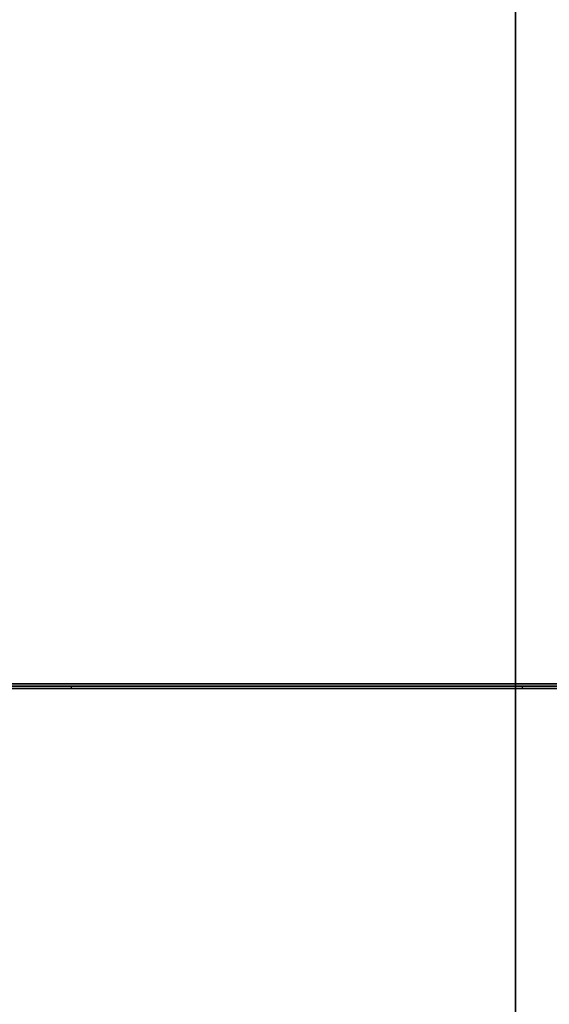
# Model space of a CAD drawing. Extents: x -4.2 to 4.1, y -6.8 to 5.8.
# Tile 6 of 214: x -3.5208 to -3.4986, y -5.0135 to -4.9721. Entities that reach past the tile are written whole.
import ezdxf

# ---------------------------------------------------------------- set-up
doc = ezdxf.new("R2010")
doc.units = 0
doc.layers.get('0').update_dxf_attribs({"linetype": 'CONTINUOUS'})

# ---------------------------------------------------------------- blocks, each defined once
blk = doc.blocks.new('*U1')
at = {"extrusion": (-1, 0, 0)}
for p, q in [((-3.5, -5.625, -0.075), (-3.5, -3.625, -0.075)), ((-3.5, -3.625), (-3.5, -5)), ((-3.5, -5), (-3.5, -5.625))]:
    blk.add_line(p, q, dxfattribs=at)
at = {"extrusion": (0, 0, -1)}
for p, q in [((-3.5, -5.625, -0.075), (-3.5, -3.625, -0.075)), ((-3.5, -3.625), (-3.5, -5)), ((4, -5, 3.925), (-4, -5, 3.925)), ((-3.5, -5), (-3.875, -5)), ((-3.3125, -5, 2.5), (-3.8125, -5, 2.5)), ((-3.3125, -5.0002, 2.5), (-3.8125, -5.0002, 2.5)), ((-3.518669, -5.0002, 3.068516), (-3.518669, -5.0001, 3.068516)), ((-3.478468, -5.0001, 3.068516), (-3.518669, -5.0001, 3.068516)), ((-3.518669, -5.0002, 3.068516), (-3.478468, -5.0002, 3.068516))]:
    blk.add_line(p, q, dxfattribs=at)
at = {"extrusion": (0, -1, 0)}
for p, q in [((4, -5, 3.925), (-4, -5, 3.925)), ((-3.5, -5), (-3.875, -5)), ((-3.3125, -5, 2.5), (-3.8125, -5, 2.5)), ((-3.8125, -5, 3.25), (-3.3125, -5, 3.25)), ((3.5, -5), (-3.5, -5)), ((-3.8125, -5.0002, 3.25), (-3.3125, -5.0002, 3.25)), ((-3.3125, -5.0002, 2.5), (-3.8125, -5.0002, 2.5)), ((-3.568731, -5.0001, 2.790175), (-3.499707, -5.0001, 2.655666)), ((-3.499707, -5.0002, 2.655666), (-3.568731, -5.0002, 2.790175)), ((-3.495788, -5.0001, 2.688156), (-3.558618, -5.0001, 2.811666)), ((-3.558618, -5.0002, 2.811666), (-3.495788, -5.0002, 2.688156)), ((-3.478468, -5.0001, 3.068516), (-3.518669, -5.0001, 3.068516)), ((-3.518669, -5.0001, 3.068516), (-3.518669, -5.0001, 2.912516)), ((-3.518669, -5.0001, 2.912516), (-3.497937, -5.0001, 2.912516)), ((-3.518669, -5.0002, 3.068516), (-3.478468, -5.0002, 3.068516)), ((-3.497937, -5.0002, 2.912516), (-3.518669, -5.0002, 2.912516)), ((-3.518669, -5.0002, 2.912516), (-3.518669, -5.0002, 3.068516)), ((-3.499707, -5.0001, 2.655666), (-3.476446, -5.0001, 2.655666)), ((-3.476446, -5.0002, 2.655666), (-3.499707, -5.0002, 2.655666))]:
    blk.add_line(p, q, dxfattribs=at)
for p, q in [((4, -5, 4.425), (-4, -5, 4.425)), ((4, -5, 4.425), (-4, -5, 4.425)), ((-3.8125, -5, 3.25), (-3.3125, -5, 3.25)), ((3.5, -5), (-3.5, -5)), ((-3.5, -5), (-3.5, -5.625)), ((-3.8125, -5.0002, 3.25), (-3.3125, -5.0002, 3.25)), ((-3.518669, -5.0002, 2.912516), (-3.518669, -5.0001, 2.912516)), ((-3.518669, -5.0001, 2.912516), (-3.497937, -5.0001, 2.912516)), ((-3.497937, -5.0002, 2.912516), (-3.518669, -5.0002, 2.912516)), ((-3.499707, -5.0002, 2.655666), (-3.499707, -5.0001, 2.655666)), ((-3.499707, -5.0001, 2.655666), (-3.476446, -5.0001, 2.655666)), ((-3.476446, -5.0002, 2.655666), (-3.499707, -5.0002, 2.655666))]:
    blk.add_line(p, q)
at = {"extrusion": (0.889696, 0, 0.456554)}
for p, q in [((-3.568731, -5.0001, 2.790175), (-3.499707, -5.0001, 2.655666)), ((-3.499707, -5.0002, 2.655666), (-3.568731, -5.0002, 2.790175)), ((-3.499707, -5.0002, 2.655666), (-3.499707, -5.0001, 2.655666))]:
    blk.add_line(p, q, dxfattribs=at)
at = {"extrusion": (-0.891304, 0, -0.453406)}
for p, q in [((-3.495788, -5.0001, 2.688156), (-3.558618, -5.0001, 2.811666)), ((-3.558618, -5.0002, 2.811666), (-3.495788, -5.0002, 2.688156))]:
    blk.add_line(p, q, dxfattribs=at)
at = {"extrusion": (1, 0, 0)}
for p, q in [((-3.518669, -5.0002, 2.912516), (-3.518669, -5.0001, 2.912516)), ((-3.518669, -5.0002, 3.068516), (-3.518669, -5.0001, 3.068516)), ((-3.518669, -5.0001, 3.068516), (-3.518669, -5.0001, 2.912516)), ((-3.518669, -5.0002, 2.912516), (-3.518669, -5.0002, 3.068516))]:
    blk.add_line(p, q, dxfattribs=at)

msp = doc.modelspace()

# ---------------------------------------------------------------- block references
msp.add_blockref('*U1', (0, 0))

doc.saveas('drawing.dxf')
